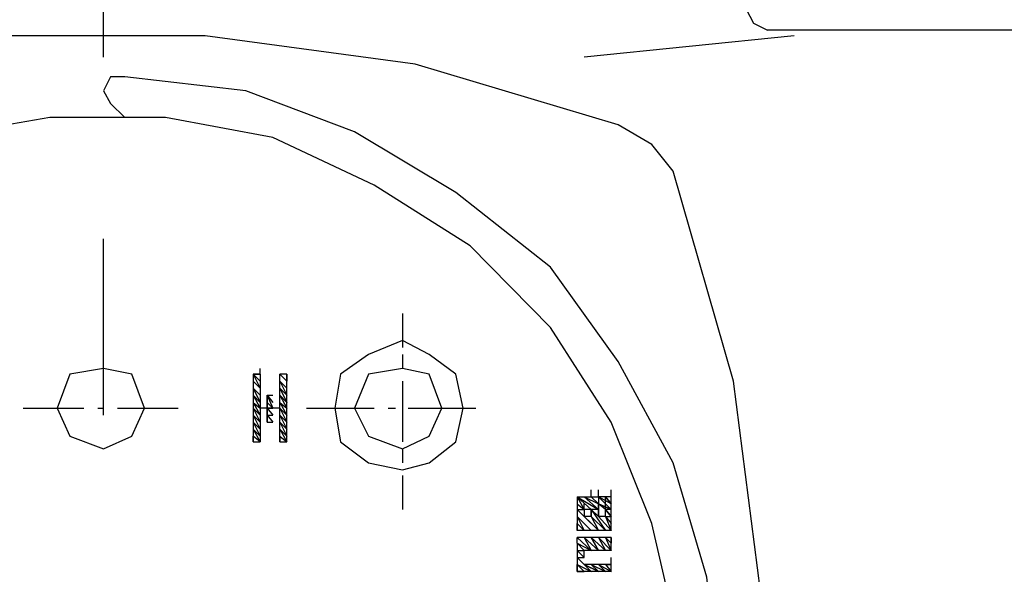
# Model space of a CAD drawing. Header units: inches. Extents: x -341304 to 31571016, y -692717 to 2132253.
# Tile 19 of 256: x 358966 to 359273, y -565753 to -565580. Entities that reach past the tile are written whole.
import ezdxf

# ---------------------------------------------------------------- set-up
doc = ezdxf.new("R2010")
doc.units = ezdxf.units.IN
doc.header["$MEASUREMENT"] = 0
doc.layers.add('cw pipe', color=3, linetype='Continuous')
doc.styles.add('ROMANS', font='romans')
doc.dimstyles.new('User600', dxfattribs={"dimscale": 500, "dimtxt": 1.5, "dimasz": 1.25, "dimexe": 1, "dimexo": 1, "dimgap": 0.4, "dimtad": 1, "dimdec": 0, "dimzin": 0, "dimdsep": 46, "dimtxsty": 'ROMANS', "dimcen": 1, "dimclrd": 8, "dimclre": 8, "dimclrt": 3, "dimadec": 0, "dimazin": 0, "dimtfac": 1, "dimtdec": 0, "dimtix": 1, "dimtofl": 0, "dimtmove": 0, "dimatfit": 3, "dimfxl": 1, "dimtolj": 1, "dimtzin": 0, "dimarcsym": 0})

# ---------------------------------------------------------------- blocks, each defined once
blk = doc.blocks.new('7ugb')
at = {"layer": 'cw pipe', "color": 20}
for points in [[(723.3, 2799.86), (723.3, 2827.32)], [(823.5, 2807.33), (824.6, 2805.13), (826.8, 2804.03)], [(803.51, 2789.31), (771.86, 2798.76), (739.12, 2803.15), (705.51, 2803.15), (672.77, 2798.76), (641.12, 2789.31)], [(830.97, 2803.15), (798.23, 2799.86)], [(900.63, 2804.03), (826.8, 2804.03)], [(726.6, 2796.78), (724.4, 2796.78), (723.3, 2794.58), (724.4, 2792.61), (726.6, 2790.41)], [(726.6, 2603.64), (745.5, 2605.83), (762.42, 2612.21), (778.24, 2621.65), (792.96, 2633.3), (803.51, 2648.02), (812.08, 2663.84), (817.35, 2681.86), (819.33, 2700.76), (817.35, 2718.78), (812.08, 2736.57), (803.51, 2752.39), (792.96, 2767.12), (778.24, 2778.76), (762.42, 2788.21), (745.5, 2794.58), (726.6, 2796.78)], [(698.03, 2613.3), (716.05, 2610.01), (732.97, 2610.01), (750.77, 2614.18), (766.59, 2621.65), (781.31, 2631.1), (792.96, 2643.85), (802.41, 2658.57), (809.88, 2674.39), (812.95, 2692.41), (812.95, 2709.11), (808.78, 2727.13), (802.41, 2742.95), (792.96, 2757.67), (780.43, 2770.41), (765.49, 2779.86), (749.67, 2787.33), (732.97, 2790.41), (714.95, 2790.41), (696.94, 2787.33)], [(812.08, 2782.06), (808.78, 2786.23), (803.51, 2789.31)], [(812.08, 2618.58), (821.52, 2651.1), (825.7, 2683.84), (825.7, 2716.58), (821.52, 2749.32), (812.08, 2782.06)], [(723.3, 2744.04), (723.3, 2771.51)], [(769.89, 2759.87), (769.89, 2754.59)], [(779.34, 2745.14), (778.24, 2750.42), (774.06, 2753.49), (769.89, 2755.69), (764.61, 2753.49), (760.22, 2750.42), (759.34, 2745.14), (760.22, 2739.87), (764.61, 2736.57), (769.89, 2735.48), (774.06, 2736.57), (778.24, 2739.87), (779.34, 2745.14)], [(769.89, 2753.49), (769.89, 2751.3)], [(729.68, 2745.14), (727.7, 2750.42), (723.3, 2751.3), (718.03, 2750.42), (716.05, 2745.14), (718.03, 2740.75), (723.3, 2738.77), (727.7, 2740.75), (729.68, 2745.14)], [(746.6, 2750.42), (747.69, 2750.42)], [(746.6, 2750.42), (747.69, 2750.42)], [(746.6, 2750.42), (747.69, 2749.32)], [(746.6, 2750.42), (747.69, 2749.32)], [(746.6, 2750.42), (747.69, 2749.32)], [(746.6, 2750.42), (747.69, 2749.32)], [(746.6, 2750.42), (747.69, 2749.32)], [(746.6, 2750.42), (747.69, 2749.32)], [(746.6, 2750.42), (747.69, 2748.22)], [(746.6, 2750.42), (746.6, 2745.14)], [(747.69, 2750.42), (746.6, 2750.42)], [(747.69, 2750.42), (747.69, 2751.3)], [(747.69, 2750.42), (747.69, 2745.14)], [(750.77, 2750.42), (751.87, 2749.32), (750.77, 2750.42), (751.87, 2749.32), (750.77, 2750.42)], [(750.77, 2739.87), (750.77, 2750.42)], [(751.87, 2750.42), (750.77, 2750.42)], [(751.87, 2750.42), (751.87, 2749.32), (751.87, 2750.42)], [(751.87, 2739.87), (751.87, 2750.42)], [(776.04, 2745.14), (774.06, 2750.42), (769.89, 2751.3), (764.61, 2750.42), (762.42, 2745.14), (764.61, 2740.75), (769.89, 2738.77), (774.06, 2740.75), (776.04, 2745.14)], [(746.6, 2749.32), (747.69, 2748.22)], [(746.6, 2749.32), (747.69, 2748.22)], [(746.6, 2749.32), (747.69, 2748.22)], [(746.6, 2749.32), (747.69, 2748.22)], [(746.6, 2749.32), (747.69, 2748.22)], [(750.77, 2749.32), (751.87, 2748.22), (750.77, 2749.32), (751.87, 2748.22), (750.77, 2749.32), (751.87, 2748.22)], [(750.77, 2749.32), (751.87, 2747.12), (750.77, 2748.22), (751.87, 2747.12), (750.77, 2748.22), (751.87, 2747.12), (750.77, 2748.22), (751.87, 2746.02), (750.77, 2747.12), (751.87, 2746.02), (750.77, 2747.12), (751.87, 2746.02), (750.77, 2747.12), (751.87, 2745.14)], [(769.89, 2749.32), (769.89, 2739.87)], [(746.6, 2748.22), (747.69, 2747.12)], [(746.6, 2748.22), (747.69, 2747.12)], [(746.6, 2748.22), (747.69, 2747.12)], [(746.6, 2748.22), (747.69, 2747.12)], [(746.6, 2748.22), (747.69, 2747.12)], [(746.6, 2748.22), (747.69, 2746.02)], [(746.6, 2747.12), (747.69, 2746.02)], [(746.6, 2747.12), (747.69, 2746.02)], [(746.6, 2747.12), (747.69, 2746.02)], [(746.6, 2747.12), (747.69, 2746.02)], [(746.6, 2747.12), (747.69, 2746.02)], [(746.6, 2747.12), (747.69, 2745.14)], [(746.6, 2746.02), (747.69, 2745.14)], [(746.6, 2746.02), (747.69, 2745.14)], [(746.6, 2746.02), (747.69, 2745.14)], [(746.6, 2746.02), (747.69, 2745.14)], [(746.6, 2746.02), (747.69, 2745.14)], [(746.6, 2746.02), (747.69, 2744.04)], [(748.79, 2747.12), (749.67, 2747.12)], [(748.79, 2747.12), (749.67, 2747.12)], [(748.79, 2747.12), (749.67, 2747.12)], [(748.79, 2747.12), (749.67, 2746.02)], [(748.79, 2747.12), (749.67, 2746.02)], [(748.79, 2747.12), (749.67, 2746.02)], [(748.79, 2747.12), (749.67, 2746.02)], [(748.79, 2747.12), (749.67, 2745.14)], [(748.79, 2747.12), (748.79, 2742.95), (748.79, 2747.12)], [(748.79, 2746.02), (749.67, 2745.14)], [(748.79, 2746.02), (749.67, 2745.14)], [(748.79, 2746.02), (749.67, 2745.14)], [(748.79, 2746.02), (749.67, 2745.14)], [(748.79, 2746.02), (749.67, 2745.14)], [(748.79, 2746.02), (748.79, 2745.14), (749.67, 2745.14)], [(748.79, 2746.02), (748.79, 2745.14), (749.67, 2744.04)], [(750.77, 2746.02), (751.87, 2745.14)], [(750.77, 2746.02), (751.87, 2745.14)], [(750.77, 2746.02), (751.87, 2745.14)], [(750.77, 2746.02), (751.87, 2745.14)], [(750.77, 2746.02), (751.87, 2745.14)], [(750.77, 2746.02), (751.87, 2744.04)], [(710.78, 2745.14), (720.23, 2745.14)], [(722.43, 2745.14), (723.3, 2745.14)], [(725.5, 2745.14), (734.95, 2745.14)], [(746.6, 2745.14), (747.69, 2744.04)], [(746.6, 2745.14), (747.69, 2744.04)], [(746.6, 2745.14), (747.69, 2744.04)], [(746.6, 2745.14), (747.69, 2744.04), (746.6, 2745.14), (747.69, 2742.95), (746.6, 2744.04), (747.69, 2742.95), (746.6, 2744.04), (747.69, 2742.95), (746.6, 2744.04), (747.69, 2741.85), (746.6, 2742.95), (747.69, 2741.85), (746.6, 2742.95), (747.69, 2741.85), (746.6, 2742.95), (747.69, 2740.75), (746.6, 2741.85), (747.69, 2740.75), (746.6, 2741.85), (747.69, 2740.75), (746.6, 2741.85), (747.69, 2739.87), (746.6, 2740.75), (746.6, 2739.87), (746.6, 2740.75), (746.6, 2739.87), (746.6, 2740.75), (746.6, 2739.87)], [(746.6, 2745.14), (746.6, 2739.87)], [(747.69, 2745.14), (747.69, 2739.87)], [(750.77, 2745.14), (747.69, 2745.14)], [(748.79, 2745.14), (749.67, 2744.04)], [(748.79, 2745.14), (749.67, 2744.04)], [(748.79, 2745.14), (749.67, 2744.04)], [(748.79, 2745.14), (749.67, 2744.04)], [(748.79, 2745.14), (749.67, 2744.04)], [(750.77, 2745.14), (751.87, 2744.04)], [(750.77, 2745.14), (751.87, 2744.04)], [(750.77, 2745.14), (751.87, 2744.04)], [(750.77, 2745.14), (751.87, 2744.04)], [(750.77, 2745.14), (751.87, 2744.04)], [(750.77, 2745.14), (751.87, 2742.95)], [(754.95, 2745.14), (765.49, 2745.14)], [(767.69, 2745.14), (768.79, 2745.14)], [(770.77, 2745.14), (781.31, 2745.14)], [(748.79, 2744.04), (749.67, 2744.04)], [(748.79, 2744.04), (749.67, 2744.04)], [(748.79, 2744.04), (749.67, 2742.95)], [(748.79, 2744.04), (749.67, 2742.95)], [(748.79, 2742.95), (749.67, 2742.95)], [(750.77, 2744.04), (751.87, 2742.95)], [(750.77, 2744.04), (751.87, 2742.95)], [(750.77, 2744.04), (751.87, 2742.95)], [(750.77, 2744.04), (751.87, 2742.95)], [(750.77, 2744.04), (751.87, 2742.95)], [(750.77, 2744.04), (751.87, 2741.85)], [(750.77, 2742.95), (751.87, 2741.85)], [(750.77, 2742.95), (751.87, 2741.85)], [(750.77, 2742.95), (751.87, 2741.85)], [(750.77, 2742.95), (751.87, 2741.85)], [(750.77, 2742.95), (751.87, 2741.85)], [(750.77, 2742.95), (751.87, 2740.75)], [(750.77, 2741.85), (751.87, 2740.75)], [(750.77, 2741.85), (751.87, 2740.75)], [(750.77, 2741.85), (751.87, 2740.75)], [(750.77, 2741.85), (751.87, 2740.75)], [(750.77, 2741.85), (751.87, 2740.75)], [(750.77, 2741.85), (751.87, 2739.87)], [(746.6, 2739.87), (747.69, 2739.87)], [(750.77, 2740.75), (751.87, 2739.87)], [(750.77, 2740.75), (751.87, 2739.87)], [(750.77, 2740.75), (751.87, 2739.87)], [(750.77, 2740.75), (751.87, 2739.87)], [(750.77, 2740.75), (750.77, 2739.87)], [(750.77, 2740.75), (750.77, 2739.87)], [(750.77, 2739.87), (751.87, 2739.87)], [(769.89, 2738.77), (769.89, 2736.57)], [(769.89, 2734.6), (769.89, 2729.32)], [(799.33, 2731.3), (799.33, 2732.4)], [(800.43, 2731.3), (800.43, 2732.4)], [(802.41, 2731.3), (802.41, 2732.4)], [(802.41, 2731.3), (802.41, 2732.4)], [(797.13, 2731.3), (800.43, 2729.32)], [(797.13, 2731.3), (800.43, 2729.32)], [(797.13, 2731.3), (800.43, 2729.32)], [(797.13, 2731.3), (799.33, 2729.32)], [(800.43, 2729.32), (799.33, 2729.32), (797.13, 2731.3)], [(802.41, 2726.03), (800.43, 2728.22), (799.33, 2729.32), (797.13, 2731.3)], [(802.41, 2726.03), (800.43, 2728.22), (799.33, 2729.32), (797.13, 2731.3)], [(797.13, 2731.3), (798.23, 2729.32)], [(797.13, 2731.3), (798.23, 2729.32)], [(797.13, 2731.3), (798.23, 2729.32)], [(797.13, 2731.3), (798.23, 2729.32)], [(797.13, 2731.3), (799.33, 2731.3)], [(797.13, 2731.3), (797.13, 2726.03)], [(798.23, 2731.3), (800.43, 2730.2)], [(798.23, 2731.3), (800.43, 2730.2)], [(798.23, 2731.3), (800.43, 2730.2)], [(798.23, 2731.3), (800.43, 2729.32)], [(798.23, 2731.3), (800.43, 2729.32)], [(798.23, 2731.3), (800.43, 2729.32)], [(798.23, 2731.3), (800.43, 2729.32)], [(798.23, 2731.3), (800.43, 2729.32)], [(798.23, 2731.3), (800.43, 2729.32)], [(798.23, 2731.3), (800.43, 2729.32)], [(798.23, 2731.3), (800.43, 2729.32)], [(798.23, 2731.3), (800.43, 2729.32)], [(799.33, 2731.3), (800.43, 2731.3)], [(799.33, 2731.3), (800.43, 2731.3)], [(799.33, 2731.3), (800.43, 2731.3)], [(802.41, 2728.22), (801.53, 2729.32), (800.43, 2730.2), (799.33, 2731.3)], [(802.41, 2728.22), (801.53, 2729.32), (800.43, 2730.2), (799.33, 2731.3)], [(802.41, 2728.22), (801.53, 2729.32), (800.43, 2730.2), (799.33, 2731.3)], [(802.41, 2728.22), (801.53, 2729.32), (800.43, 2730.2), (799.33, 2731.3)], [(800.43, 2729.32), (800.43, 2730.2), (799.33, 2731.3)], [(799.33, 2731.3), (800.43, 2730.2)], [(799.33, 2731.3), (800.43, 2730.2)], [(799.33, 2731.3), (800.43, 2730.2)], [(799.33, 2731.3), (800.43, 2730.2)], [(802.41, 2730.2), (800.43, 2731.3), (802.41, 2729.32), (800.43, 2731.3), (802.41, 2729.32), (800.43, 2731.3), (802.41, 2729.32), (800.43, 2731.3), (802.41, 2729.32), (800.43, 2730.2), (802.41, 2729.32), (800.43, 2730.2), (802.41, 2729.32)], [(802.41, 2731.3), (800.43, 2731.3)], [(800.43, 2731.3), (800.43, 2730.2)], [(800.43, 2731.3), (800.43, 2728.22)], [(801.53, 2731.3), (802.41, 2730.2), (801.53, 2731.3), (802.41, 2730.2), (801.53, 2731.3), (802.41, 2730.2), (801.53, 2731.3), (802.41, 2730.2), (801.53, 2731.3), (802.41, 2730.2), (801.53, 2731.3), (802.41, 2730.2), (801.53, 2731.3)], [(801.53, 2730.2), (801.53, 2731.3)], [(802.41, 2726.03), (802.41, 2731.3)], [(797.13, 2730.2), (798.23, 2729.32)], [(797.13, 2730.2), (798.23, 2729.32)], [(797.13, 2730.2), (798.23, 2729.32)], [(797.13, 2730.2), (798.23, 2729.32)], [(797.13, 2730.2), (798.23, 2729.32)], [(797.13, 2730.2), (798.23, 2729.32)], [(797.13, 2730.2), (798.23, 2729.32)], [(797.13, 2730.2), (798.23, 2729.32)], [(797.13, 2730.2), (798.23, 2729.32)], [(797.13, 2730.2), (798.23, 2729.32)], [(797.13, 2730.2), (798.23, 2729.32)], [(797.13, 2730.2), (798.23, 2729.32)], [(797.13, 2729.32), (798.23, 2729.32)], [(797.13, 2729.32), (798.23, 2729.32)], [(797.13, 2729.32), (798.23, 2729.32)], [(797.13, 2729.32), (798.23, 2729.32)], [(797.13, 2729.32), (798.23, 2728.22)], [(800.43, 2726.03), (798.23, 2728.22), (797.13, 2729.32)], [(800.43, 2726.03), (798.23, 2728.22), (797.13, 2729.32)], [(800.43, 2726.03), (798.23, 2728.22), (797.13, 2729.32)], [(800.43, 2726.03), (798.23, 2728.22), (797.13, 2729.32)], [(800.43, 2726.03), (798.23, 2728.22), (797.13, 2729.32)], [(800.43, 2726.03), (798.23, 2728.22), (797.13, 2729.32)], [(798.23, 2728.22), (800.43, 2726.03), (797.13, 2729.32)], [(798.23, 2729.32), (798.23, 2730.2)], [(799.33, 2729.32), (798.23, 2729.32)], [(798.23, 2729.32), (798.23, 2728.22)], [(802.41, 2726.03), (800.43, 2728.22), (799.33, 2729.32)], [(802.41, 2726.03), (800.43, 2728.22), (799.33, 2729.32)], [(802.41, 2726.03), (800.43, 2728.22), (799.33, 2729.32)], [(802.41, 2726.03), (800.43, 2728.22), (799.33, 2729.32)], [(799.33, 2729.32), (801.53, 2726.03)], [(799.33, 2729.32), (801.53, 2726.03)], [(799.33, 2728.22), (799.33, 2729.32)], [(799.33, 2729.32), (799.33, 2728.22)], [(802.41, 2729.32), (801.53, 2729.32), (800.43, 2730.2)], [(802.41, 2728.22), (801.53, 2729.32), (800.43, 2730.2)], [(802.41, 2728.22), (801.53, 2729.32), (800.43, 2730.2)], [(800.43, 2728.22), (800.43, 2729.32)], [(801.53, 2729.32), (801.53, 2730.2)], [(801.53, 2729.32), (801.53, 2730.2)], [(801.53, 2729.32), (802.41, 2728.22)], [(801.53, 2729.32), (802.41, 2728.22)], [(801.53, 2728.22), (801.53, 2729.32)], [(801.53, 2728.22), (801.53, 2729.32)], [(797.13, 2728.22), (799.33, 2726.03)], [(797.13, 2728.22), (799.33, 2726.03)], [(797.13, 2728.22), (799.33, 2726.03)], [(797.13, 2728.22), (799.33, 2726.03)], [(797.13, 2728.22), (799.33, 2726.03)], [(797.13, 2728.22), (799.33, 2726.03)], [(797.13, 2728.22), (799.33, 2726.03)], [(797.13, 2728.22), (799.33, 2726.03)], [(797.13, 2728.22), (799.33, 2726.03)], [(797.13, 2728.22), (799.33, 2726.03)], [(797.13, 2728.22), (799.33, 2726.03)], [(797.13, 2728.22), (799.33, 2726.03)], [(797.13, 2728.22), (798.23, 2726.03)], [(799.33, 2728.22), (798.23, 2728.22)], [(799.33, 2728.22), (801.53, 2726.03)], [(799.33, 2728.22), (801.53, 2726.03)], [(799.33, 2728.22), (801.53, 2726.03)], [(799.33, 2728.22), (801.53, 2726.03)], [(799.33, 2728.22), (801.53, 2726.03)], [(799.33, 2728.22), (801.53, 2726.03)], [(799.33, 2728.22), (801.53, 2726.03)], [(799.33, 2728.22), (801.53, 2726.03)], [(799.33, 2728.22), (801.53, 2726.03)], [(799.33, 2728.22), (801.53, 2726.03)], [(799.33, 2728.22), (800.43, 2726.03)], [(799.33, 2728.22), (800.43, 2726.03)], [(799.33, 2728.22), (800.43, 2726.03)], [(799.33, 2728.22), (800.43, 2726.03)], [(799.33, 2728.22), (800.43, 2726.03)], [(800.43, 2728.22), (802.41, 2726.03)], [(801.53, 2728.22), (800.43, 2728.22)], [(801.53, 2728.22), (802.41, 2728.22)], [(801.53, 2728.22), (802.41, 2728.22)], [(801.53, 2728.22), (802.41, 2728.22)], [(801.53, 2728.22), (802.41, 2728.22)], [(801.53, 2728.22), (802.41, 2727.13)], [(801.53, 2728.22), (802.41, 2727.13)], [(801.53, 2728.22), (802.41, 2727.13)], [(801.53, 2728.22), (802.41, 2727.13)], [(801.53, 2728.22), (802.41, 2727.13)], [(801.53, 2728.22), (802.41, 2727.13)], [(801.53, 2728.22), (802.41, 2727.13)], [(801.53, 2728.22), (802.41, 2727.13)], [(801.53, 2728.22), (802.41, 2727.13)], [(801.53, 2728.22), (802.41, 2727.13)], [(801.53, 2728.22), (802.41, 2727.13)], [(801.53, 2728.22), (802.41, 2727.13)], [(801.53, 2728.22), (802.41, 2726.03)], [(801.53, 2728.22), (802.41, 2726.03)], [(801.53, 2728.22), (802.41, 2726.03)], [(797.13, 2727.13), (798.23, 2726.03)], [(797.13, 2727.13), (798.23, 2726.03)], [(797.13, 2727.13), (798.23, 2726.03)], [(797.13, 2727.13), (798.23, 2726.03)], [(797.13, 2727.13), (798.23, 2726.03)], [(797.13, 2727.13), (798.23, 2726.03)], [(797.13, 2727.13), (798.23, 2726.03)], [(797.13, 2727.13), (798.23, 2726.03)], [(797.13, 2727.13), (798.23, 2726.03)], [(797.13, 2727.13), (798.23, 2726.03)], [(797.13, 2727.13), (798.23, 2726.03)], [(797.13, 2727.13), (797.13, 2726.03)], [(797.13, 2726.03), (797.13, 2727.13)], [(797.13, 2726.03), (797.13, 2727.13)], [(797.13, 2726.03), (797.13, 2727.13)], [(802.41, 2726.03), (797.13, 2726.03)], [(802.41, 2726.03), (802.41, 2727.13)], [(797.13, 2724.93), (799.33, 2722.95)], [(797.13, 2724.93), (799.33, 2722.95)], [(797.13, 2724.93), (799.33, 2722.95)], [(802.41, 2724.93), (797.13, 2724.93)], [(797.13, 2724.05), (797.13, 2724.93)], [(798.23, 2724.93), (800.43, 2722.95)], [(798.23, 2724.93), (800.43, 2722.95)], [(798.23, 2724.93), (800.43, 2722.95)], [(798.23, 2724.93), (800.43, 2722.95)], [(798.23, 2724.93), (800.43, 2722.95)], [(798.23, 2724.93), (800.43, 2722.95)], [(798.23, 2724.93), (800.43, 2722.95)], [(798.23, 2724.93), (799.33, 2722.95)], [(798.23, 2724.93), (799.33, 2722.95)], [(798.23, 2724.93), (799.33, 2722.95)], [(798.23, 2724.93), (799.33, 2722.95)], [(798.23, 2724.93), (799.33, 2722.95)], [(799.33, 2724.93), (801.53, 2722.95)], [(799.33, 2724.93), (801.53, 2722.95)], [(799.33, 2724.93), (801.53, 2722.95)], [(799.33, 2724.93), (801.53, 2722.95)], [(799.33, 2724.93), (801.53, 2722.95)], [(799.33, 2724.93), (801.53, 2722.95)], [(799.33, 2724.93), (801.53, 2722.95)], [(801.53, 2722.95), (799.33, 2724.93), (800.43, 2722.95), (799.33, 2724.93), (800.43, 2722.95)], [(799.33, 2724.93), (800.43, 2722.95)], [(799.33, 2724.93), (800.43, 2722.95)], [(800.43, 2724.93), (802.41, 2722.95)], [(800.43, 2724.93), (802.41, 2722.95)], [(800.43, 2724.93), (802.41, 2722.95)], [(800.43, 2724.93), (802.41, 2722.95)], [(800.43, 2724.93), (802.41, 2722.95)], [(800.43, 2724.93), (802.41, 2722.95)], [(800.43, 2724.93), (802.41, 2722.95)], [(800.43, 2724.93), (802.41, 2722.95)], [(800.43, 2724.93), (801.53, 2722.95)], [(800.43, 2724.93), (801.53, 2722.95)], [(800.43, 2724.93), (801.53, 2722.95)], [(800.43, 2724.93), (801.53, 2722.95)], [(801.53, 2724.93), (802.41, 2724.05)], [(801.53, 2724.93), (802.41, 2724.05)], [(801.53, 2724.93), (802.41, 2724.05)], [(801.53, 2724.93), (802.41, 2724.05)], [(801.53, 2724.93), (802.41, 2724.05)], [(801.53, 2724.93), (802.41, 2724.05)], [(801.53, 2724.93), (802.41, 2724.05)], [(801.53, 2724.93), (802.41, 2722.95)], [(801.53, 2724.93), (802.41, 2722.95)], [(801.53, 2724.93), (802.41, 2722.95)], [(801.53, 2724.93), (802.41, 2722.95)], [(801.53, 2724.93), (802.41, 2722.95)], [(802.41, 2724.93), (802.41, 2724.05)], [(802.41, 2724.93), (802.41, 2724.05)], [(802.41, 2724.93), (802.41, 2724.05)], [(802.41, 2724.93), (802.41, 2724.05)], [(802.41, 2724.93), (802.41, 2724.05)], [(802.41, 2722.95), (802.41, 2724.93)], [(797.13, 2724.05), (799.33, 2722.95)], [(797.13, 2724.05), (799.33, 2722.95)], [(797.13, 2724.05), (799.33, 2722.95)], [(797.13, 2724.05), (799.33, 2722.95)], [(797.13, 2724.05), (799.33, 2722.95)], [(797.13, 2724.05), (798.23, 2722.95)], [(797.13, 2724.05), (798.23, 2722.95)], [(797.13, 2724.05), (798.23, 2722.95)], [(797.13, 2724.05), (798.23, 2722.95)], [(797.13, 2724.05), (798.23, 2722.95)], [(797.13, 2724.05), (798.23, 2722.95)], [(797.13, 2724.05), (798.23, 2722.95)], [(797.13, 2724.05), (798.23, 2722.95)], [(797.13, 2724.05), (798.23, 2722.95)], [(797.13, 2724.05), (798.23, 2722.95)], [(797.13, 2724.05), (797.13, 2719.65)], [(797.13, 2722.95), (798.23, 2722.95)], [(797.13, 2722.95), (798.23, 2722.95)], [(797.13, 2722.95), (798.23, 2722.95)], [(797.13, 2722.95), (798.23, 2722.95)], [(797.13, 2722.95), (798.23, 2721.85)], [(797.13, 2722.95), (798.23, 2721.85)], [(797.13, 2722.95), (798.23, 2721.85)], [(797.13, 2722.95), (798.23, 2721.85)], [(797.13, 2722.95), (798.23, 2721.85)], [(797.13, 2722.95), (798.23, 2721.85)], [(797.13, 2722.95), (798.23, 2721.85)], [(797.13, 2722.95), (798.23, 2721.85)], [(802.41, 2722.95), (798.23, 2722.95)], [(798.23, 2721.85), (798.23, 2722.95)], [(798.23, 2721.85), (798.23, 2722.95)], [(797.13, 2721.85), (798.23, 2721.85)], [(797.13, 2721.85), (798.23, 2721.85)], [(797.13, 2721.85), (798.23, 2721.85)], [(797.13, 2721.85), (798.23, 2721.85)], [(800.43, 2719.65), (798.23, 2720.75), (797.13, 2721.85)], [(797.13, 2721.85), (799.33, 2719.65)], [(797.13, 2721.85), (799.33, 2719.65)], [(797.13, 2721.85), (799.33, 2719.65)], [(797.13, 2721.85), (799.33, 2719.65)], [(797.13, 2721.85), (799.33, 2719.65)], [(797.13, 2721.85), (799.33, 2719.65)], [(797.13, 2721.85), (799.33, 2719.65)], [(802.41, 2720.75), (802.41, 2721.85)], [(802.41, 2720.75), (802.41, 2721.85)], [(802.41, 2720.75), (802.41, 2721.85)], [(802.41, 2720.75), (802.41, 2721.85)], [(802.41, 2720.75), (802.41, 2721.85)], [(802.41, 2720.75), (802.41, 2721.85)], [(797.13, 2720.75), (799.33, 2719.65)], [(797.13, 2720.75), (799.33, 2719.65)], [(797.13, 2720.75), (799.33, 2719.65)], [(797.13, 2720.75), (799.33, 2719.65)], [(797.13, 2720.75), (799.33, 2719.65)], [(797.13, 2720.75), (798.23, 2719.65)], [(797.13, 2720.75), (798.23, 2719.65)], [(797.13, 2720.75), (798.23, 2719.65)], [(797.13, 2720.75), (798.23, 2719.65)], [(797.13, 2720.75), (798.23, 2719.65)], [(797.13, 2720.75), (798.23, 2719.65)], [(797.13, 2720.75), (798.23, 2719.65)], [(797.13, 2719.65), (797.13, 2720.75)], [(797.13, 2719.65), (797.13, 2720.75)], [(797.13, 2719.65), (797.13, 2720.75)], [(797.13, 2719.65), (797.13, 2720.75)], [(798.23, 2720.75), (800.43, 2719.65)], [(798.23, 2720.75), (800.43, 2719.65)], [(798.23, 2720.75), (800.43, 2719.65)], [(798.23, 2720.75), (800.43, 2719.65)], [(798.23, 2720.75), (800.43, 2719.65)], [(798.23, 2720.75), (800.43, 2719.65)], [(798.23, 2720.75), (800.43, 2719.65)], [(802.41, 2720.75), (798.23, 2720.75)], [(799.33, 2720.75), (801.53, 2719.65)], [(799.33, 2720.75), (801.53, 2719.65)], [(799.33, 2720.75), (801.53, 2719.65)], [(799.33, 2720.75), (801.53, 2719.65)], [(799.33, 2720.75), (801.53, 2719.65)], [(799.33, 2720.75), (801.53, 2719.65)], [(799.33, 2720.75), (801.53, 2719.65)], [(799.33, 2720.75), (801.53, 2719.65)], [(799.33, 2720.75), (800.43, 2719.65)], [(799.33, 2720.75), (800.43, 2719.65)], [(799.33, 2720.75), (800.43, 2719.65)], [(799.33, 2720.75), (800.43, 2719.65)], [(800.43, 2720.75), (802.41, 2719.65)], [(800.43, 2720.75), (802.41, 2719.65)], [(800.43, 2720.75), (802.41, 2719.65)], [(800.43, 2720.75), (802.41, 2719.65)], [(800.43, 2720.75), (802.41, 2719.65)], [(800.43, 2720.75), (802.41, 2719.65)], [(800.43, 2720.75), (802.41, 2719.65)], [(800.43, 2720.75), (801.53, 2719.65)], [(800.43, 2720.75), (801.53, 2719.65)], [(800.43, 2720.75), (801.53, 2719.65)], [(800.43, 2720.75), (801.53, 2719.65)], [(800.43, 2720.75), (801.53, 2719.65)], [(801.53, 2720.75), (802.41, 2720.75)], [(801.53, 2720.75), (802.41, 2720.75)], [(801.53, 2720.75), (802.41, 2720.75)], [(801.53, 2720.75), (802.41, 2720.75)], [(801.53, 2720.75), (802.41, 2719.65)], [(801.53, 2720.75), (802.41, 2719.65)], [(801.53, 2720.75), (802.41, 2719.65)], [(801.53, 2720.75), (802.41, 2719.65)], [(801.53, 2720.75), (802.41, 2719.65)], [(801.53, 2720.75), (802.41, 2719.65)], [(801.53, 2720.75), (802.41, 2719.65)], [(801.53, 2720.75), (802.41, 2719.65)], [(802.41, 2719.65), (802.41, 2720.75)], [(797.13, 2719.65), (798.23, 2719.65)], [(797.13, 2719.65), (798.23, 2719.65)], [(797.13, 2719.65), (798.23, 2719.65)], [(797.13, 2719.65), (798.23, 2719.65)], [(797.13, 2719.65), (798.23, 2719.65)], [(802.41, 2719.65), (797.13, 2719.65)]]:
    blk.add_lwpolyline(points, dxfattribs=at)
blk = doc.blocks.new('Q-Q')
at = {"xscale": 2, "yscale": 2, "zscale": 2}
blk.add_blockref('7ugb', (-1649596.16, 164869.22), dxfattribs=at)
at = {"color": 4}
blk.add_leader([(-1650390.68, 169819.41), (-1650390.68, 171648.16), (-1644362.63, 171648.16)], dimstyle='User600', override={"dimgap": 0.4, "dimtad": 0}, dxfattribs=at)

msp = doc.modelspace()

# ---------------------------------------------------------------- block references
at = {"color": 7}
msp.add_blockref('Q-Q', (2007141.3, -736060.37), dxfattribs=at)

doc.saveas('drawing.dxf')
